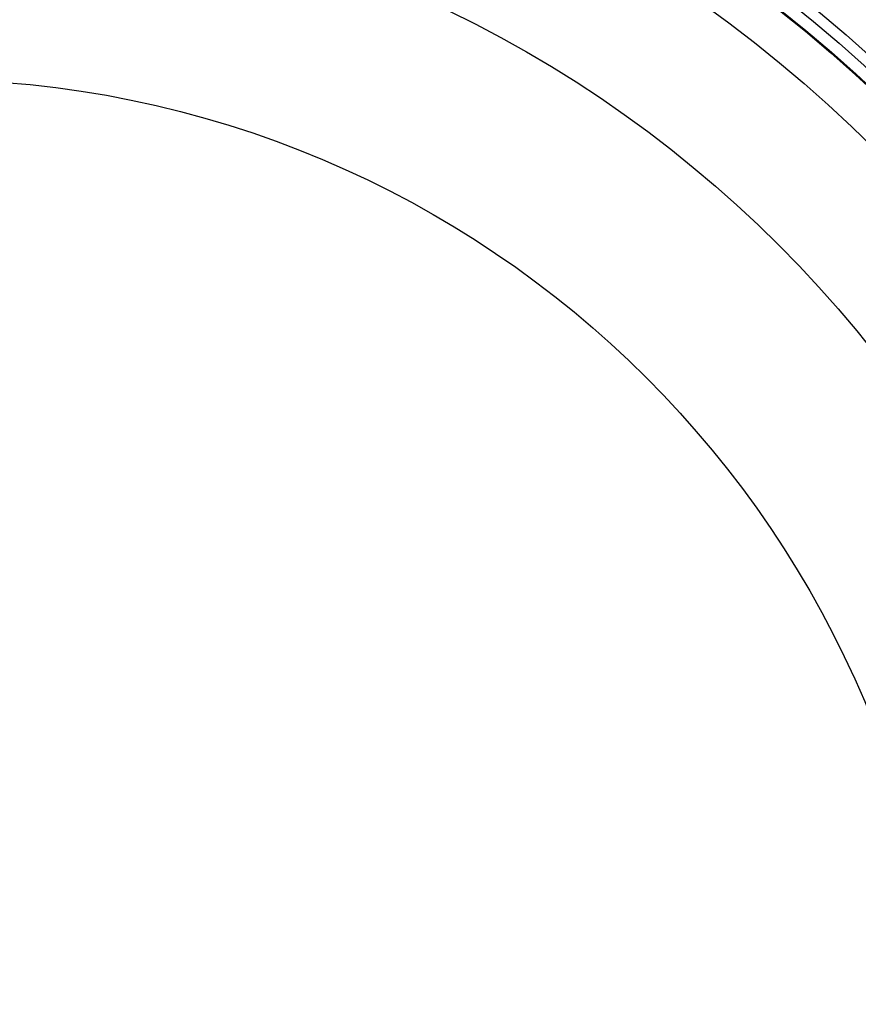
# Model space of a CAD drawing. Header units: millimetres. Extents: x -186 to 186, y -186 to 186.
# Tile 33 of 40: x 7 to 69, y 7 to 80. Entities that reach past the tile are written whole.
import ezdxf

# ---------------------------------------------------------------- set-up
doc = ezdxf.new("R2010")
doc.units = ezdxf.units.MM
doc.layers.add('Ø35', color=7, linetype='Continuous', true_color=0x7d26cd)

msp = doc.modelspace()

# ---------------------------------------------------------------- linework, layer by layer
at = {"layer": 'Ø35'}
for centre, radius in [((0, 0, 280.657), 176.344), ((0, 0, 277.846), 173.606), ((0, 0, 185.176), 166.494), ((0, 0, 178.694), 166.464), ((0, 0, 190.203), 166.286), ((0, 0, 195.126), 165.882), ((0, 0, 169.409), 165.831), ((0, 0, 199.917), 165.294), ((0, 0, 164.04), 165.137), ((0, 0, 250), 165), ((0, 0, 204.548), 164.531), ((0, 0, 157.398), 163.932), ((0, 0, 208.987), 163.606), ((0, 0, 213.207), 162.533), ((0, 0, 150.615), 162.317), ((0, 0, 216.979), 161.393), ((0, 0, 143.777), 160.306), ((0, 0, 220.096), 160.302), ((0, 0, 223.522), 158.919), ((0, 0, 136.901), 157.911), ((0, 0, 226.484), 157.532), ((0, 0, 228.238), 156.606), ((0, 0, 129.993), 155.138), ((0, 0, 231.304), 154.908), ((0, 0, 264.5), 153.5), ((0, 0, 123.061), 151.996), ((0, 0, 232.639), 151.667), ((0, 0, 116.113), 148.496), ((0, 0, 109.158), 144.648), ((0, 0, 102.204), 140.464), ((0, 0, 283.132), 137.852), ((0, 0, 281.745), 136.922), ((0, 0, 95.26), 135.956), ((0, 0, 279.112), 135.328), ((0, 0, 276.244), 133.801), ((0, 0, 273.469), 132.552), ((0, 0, 270.814), 131.582), ((0, 0, 88.334), 131.139), ((0, 0, 268.303), 130.878), ((0, 0, 265.954), 130.427), ((0, 0, 259.962), 130.364), ((0, 0, 263.779), 130.207), ((0, 0, 261.784), 130.195), ((0, 0, 81.436), 126.025), ((0, 0, 74.264), 120.38), ((0, 0, 66.786), 114.14), ((0, 0, 8.572), 109.729), ((0, 0, 60.024), 108.19), ((0, 0, 20.928), 103.736), ((0, 0, 25.786), 102.936), ((0, 0, 23.148), 102.068), ((0, 0, 53.322), 102.005), ((0, 0), 99), ((0, 0, 40.122), 88.99), ((0, 0, 26.669), 75.161)]:
    msp.add_circle(centre, radius, dxfattribs=at)
at = {"layer": 'Ø35', "extrusion": (0, 0, -1)}
for centre, radius in [((0, 0, -300), 159), ((0, 0, -300), 156.191), ((0, 0, -298.67), 150.699), ((0, 0, -294.974), 146.426)]:
    msp.add_circle(centre, radius, dxfattribs=at)

doc.saveas('drawing.dxf')
